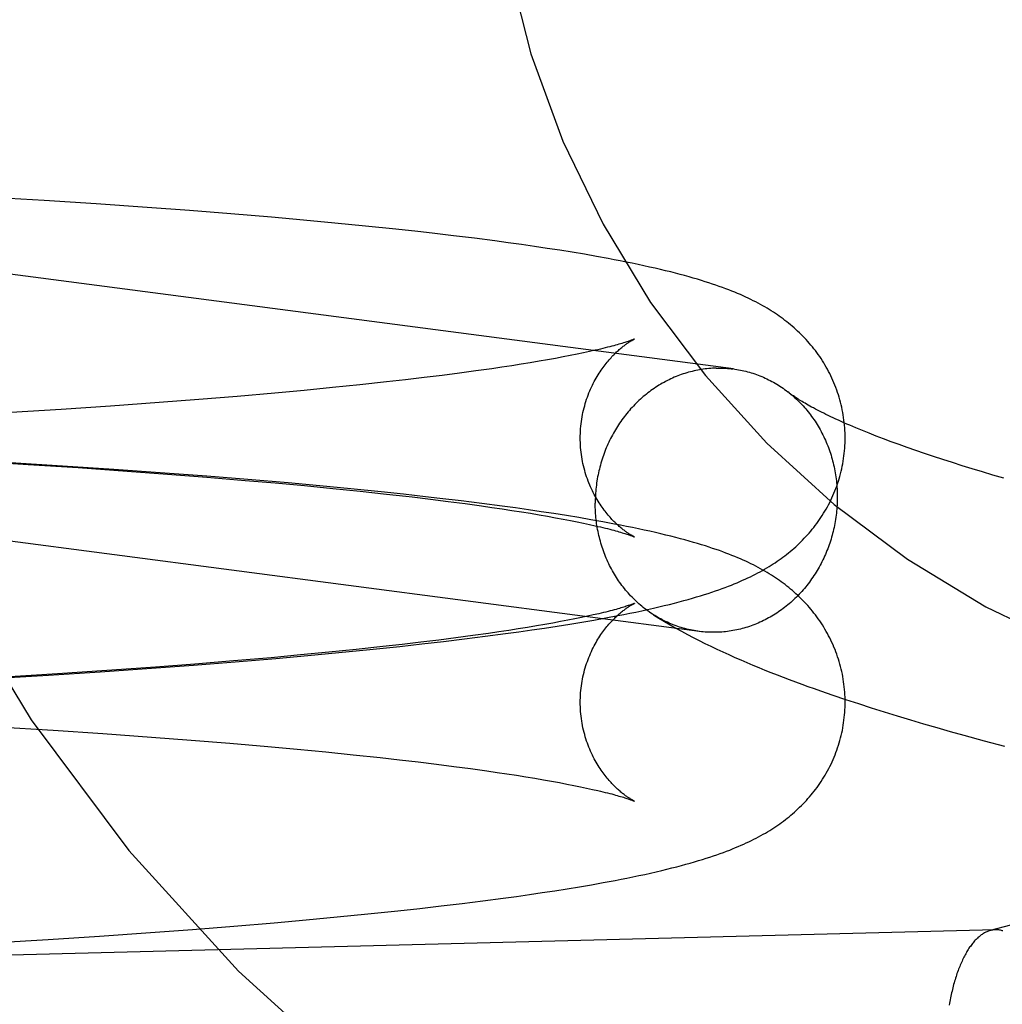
# Model space of a CAD drawing. Header units: inches. Extents: x 0 to 204, y 0 to 132.
# Tile 33 of 118: x 100.322 to 100.467, y 49.136 to 49.281. Entities that reach past the tile are written whole.
import ezdxf

# ---------------------------------------------------------------- set-up
doc = ezdxf.new("R2010")
doc.units = ezdxf.units.IN
doc.header["$LTSCALE"] = 11.243375
doc.header["$MEASUREMENT"] = 0
doc.linetypes.add('HIDDEN', pattern=[0.2, 0.1, -0.1])
doc.layers.add('DEFAULT_2', color=8, linetype='HIDDEN')

msp = doc.modelspace()

# ---------------------------------------------------------------- linework, layer by layer
at = {"layer": 'DEFAULT_2', "color": 8, "linetype": 'HIDDEN'}
for p, q in [((100.42712, 49.22945), (100.20938, 49.25799)), ((100.32564, 49.25425), (100.3167, 49.25478)), ((100.33326, 49.25376), (100.32564, 49.25425)), ((100.3408, 49.25324), (100.33326, 49.25376)), ((100.347, 49.25278), (100.3408, 49.25324)), ((100.3531, 49.2523), (100.347, 49.25278)), ((100.3591, 49.2518), (100.3531, 49.2523)), ((100.36381, 49.25138), (100.3591, 49.2518)), ((100.36843, 49.25095), (100.36381, 49.25138)), ((100.37295, 49.2505), (100.36843, 49.25095)), ((100.37738, 49.25004), (100.37295, 49.2505)), ((100.38062, 49.24969), (100.37738, 49.25004)), ((100.38275, 49.24945), (100.38062, 49.24969)), ((100.3859, 49.24908), (100.38275, 49.24945)), ((100.38898, 49.2487), (100.3859, 49.24908)), ((100.39199, 49.24831), (100.38898, 49.2487)), ((100.39396, 49.24805), (100.39199, 49.24831)), ((100.3959, 49.24778), (100.39396, 49.24805)), ((100.39781, 49.2475), (100.3959, 49.24778)), ((100.39969, 49.24722), (100.39781, 49.2475)), ((100.40154, 49.24693), (100.39969, 49.24722)), ((100.40337, 49.24664), (100.40154, 49.24693)), ((100.40517, 49.24634), (100.40337, 49.24664)), ((100.40694, 49.24603), (100.40517, 49.24634)), ((100.40676, 49.2322), (100.40593, 49.23201)), ((100.39849, 49.23058), (100.3972, 49.23037)), ((100.39973, 49.2308), (100.39849, 49.23058)), ((100.4009, 49.23101), (100.39973, 49.2308)), ((100.40202, 49.23122), (100.4009, 49.23101)), ((100.40309, 49.23142), (100.40202, 49.23122)), ((100.40409, 49.23163), (100.40309, 49.23142)), ((100.40504, 49.23182), (100.40409, 49.23163)), ((100.40593, 49.23201), (100.40504, 49.23182)), ((100.3892, 49.22917), (100.38676, 49.22884)), ((100.39153, 49.22949), (100.3892, 49.22917)), ((100.39302, 49.22971), (100.39153, 49.22949)), ((100.39447, 49.22993), (100.39302, 49.22971)), ((100.39586, 49.23015), (100.39447, 49.22993)), ((100.3972, 49.23037), (100.39586, 49.23015)), ((100.37884, 49.22786), (100.37601, 49.22754)), ((100.38157, 49.22818), (100.37884, 49.22786)), ((100.38421, 49.22851), (100.38157, 49.22818)), ((100.38676, 49.22884), (100.38421, 49.22851)), ((100.3639, 49.22629), (100.3596, 49.2259)), ((100.36807, 49.2267), (100.3639, 49.22629)), ((100.37211, 49.22712), (100.36807, 49.2267)), ((100.37601, 49.22754), (100.37211, 49.22712)), ((100.34838, 49.22495), (100.34255, 49.22449)), ((100.35406, 49.22541), (100.34838, 49.22495)), ((100.3596, 49.2259), (100.35406, 49.22541)), ((100.32813, 49.22349), (100.32075, 49.22302)), ((100.33541, 49.22398), (100.32813, 49.22349)), ((100.34255, 49.22449), (100.33541, 49.22398)), ((100.44921, 49.21915), (100.44813, 49.21957)), ((100.45033, 49.21873), (100.44921, 49.21915)), ((100.4515, 49.21831), (100.45033, 49.21873)), ((100.45271, 49.21787), (100.4515, 49.21831)), ((100.45396, 49.21744), (100.45271, 49.21787)), ((100.42212, 49.19077), (100.21816, 49.2175)), ((100.45525, 49.217), (100.45396, 49.21744)), ((100.45658, 49.21655), (100.45525, 49.217)), ((100.45795, 49.2161), (100.45658, 49.21655)), ((100.45936, 49.21565), (100.45795, 49.2161)), ((100.31462, 49.2159), (100.32328, 49.21538)), ((100.32831, 49.21515), (100.32067, 49.21562)), ((100.32328, 49.21538), (100.33063, 49.21491)), ((100.3359, 49.21465), (100.32831, 49.21515)), ((100.33063, 49.21491), (100.33786, 49.21441)), ((100.3434, 49.21411), (100.3359, 49.21465)), ((100.4608, 49.2152), (100.45936, 49.21565)), ((100.46227, 49.21474), (100.4608, 49.2152)), ((100.46378, 49.21428), (100.46227, 49.21474)), ((100.33786, 49.21441), (100.34378, 49.21397)), ((100.34956, 49.21365), (100.3434, 49.21411)), ((100.34378, 49.21397), (100.34958, 49.21351)), ((100.35562, 49.21316), (100.34956, 49.21365)), ((100.34958, 49.21351), (100.35523, 49.21304)), ((100.46533, 49.21382), (100.46378, 49.21428)), ((100.46691, 49.21336), (100.46533, 49.21382)), ((100.35523, 49.21304), (100.35964, 49.21265)), ((100.36156, 49.21265), (100.35562, 49.21316)), ((100.35964, 49.21265), (100.36394, 49.21226)), ((100.36622, 49.21222), (100.36156, 49.21265)), ((100.36394, 49.21226), (100.36811, 49.21185)), ((100.37079, 49.21178), (100.36622, 49.21222)), ((100.36811, 49.21185), (100.37215, 49.21144)), ((100.37526, 49.21133), (100.37079, 49.21178)), ((100.37215, 49.21144), (100.37605, 49.21101)), ((100.37855, 49.21098), (100.37526, 49.21133)), ((100.38177, 49.21063), (100.37855, 49.21098)), ((100.37979, 49.21059), (100.3825, 49.21026)), ((100.38389, 49.21038), (100.38177, 49.21063)), ((100.387, 49.21001), (100.38389, 49.21038)), ((100.3825, 49.21026), (100.3851, 49.20993)), ((100.3851, 49.20993), (100.38761, 49.20961)), ((100.39006, 49.20963), (100.387, 49.21001)), ((100.38761, 49.20961), (100.39001, 49.20928)), ((100.39001, 49.20928), (100.39156, 49.20906)), ((100.39304, 49.20924), (100.39006, 49.20963)), ((100.39156, 49.20906), (100.39305, 49.20884)), ((100.395, 49.20897), (100.39304, 49.20924)), ((100.39305, 49.20884), (100.39449, 49.20862)), ((100.39692, 49.2087), (100.395, 49.20897)), ((100.39449, 49.20862), (100.39589, 49.2084)), ((100.39589, 49.2084), (100.39723, 49.20818)), ((100.39881, 49.20842), (100.39692, 49.2087)), ((100.39723, 49.20818), (100.39851, 49.20797)), ((100.39851, 49.20797), (100.39974, 49.20775)), ((100.40068, 49.20813), (100.39881, 49.20842)), ((100.39974, 49.20775), (100.40092, 49.20754)), ((100.40252, 49.20784), (100.40068, 49.20813)), ((100.40092, 49.20754), (100.40204, 49.20733)), ((100.40433, 49.20755), (100.40252, 49.20784)), ((100.40611, 49.20724), (100.40433, 49.20755)), ((100.40204, 49.20733), (100.4031, 49.20713)), ((100.4031, 49.20713), (100.40411, 49.20693)), ((100.40411, 49.20693), (100.40505, 49.20673)), ((100.40505, 49.20673), (100.40594, 49.20654)), ((100.40786, 49.20693), (100.40611, 49.20724)), ((100.40564, 49.19302), (100.40473, 49.19282)), ((100.40648, 49.1932), (100.40564, 49.19302)), ((100.40727, 49.19339), (100.40648, 49.1932)), ((100.40833, 49.19278), (100.41008, 49.19311)), ((100.39809, 49.19158), (100.39679, 49.19137)), ((100.39934, 49.1918), (100.39809, 49.19158)), ((100.3993, 49.19128), (100.40117, 49.19156)), ((100.40053, 49.19201), (100.39934, 49.1918)), ((100.40167, 49.19222), (100.40053, 49.19201)), ((100.40117, 49.19156), (100.403, 49.19186)), ((100.40275, 49.19242), (100.40167, 49.19222)), ((100.40377, 49.19263), (100.40275, 49.19242)), ((100.403, 49.19186), (100.40481, 49.19216)), ((100.40473, 49.19282), (100.40377, 49.19263)), ((100.40481, 49.19216), (100.40658, 49.19246)), ((100.40658, 49.19246), (100.40833, 49.19278)), ((100.38872, 49.19017), (100.38626, 49.18984)), ((100.38751, 49.18967), (100.39056, 49.19006)), ((100.39107, 49.19049), (100.38872, 49.19017)), ((100.39056, 49.19006), (100.39354, 49.19045)), ((100.39257, 49.19071), (100.39107, 49.19049)), ((100.39403, 49.19093), (100.39257, 49.19071)), ((100.39354, 49.19045), (100.39549, 49.19072)), ((100.39543, 49.19115), (100.39403, 49.19093)), ((100.39679, 49.19137), (100.39543, 49.19115)), ((100.39549, 49.19072), (100.39741, 49.191)), ((100.39741, 49.191), (100.3993, 49.19128)), ((100.37548, 49.18854), (100.37157, 49.18812)), ((100.37355, 49.18811), (100.37797, 49.18858)), ((100.37831, 49.18886), (100.37548, 49.18854)), ((100.37797, 49.18858), (100.38122, 49.18893)), ((100.38106, 49.18919), (100.37831, 49.18886)), ((100.38371, 49.18951), (100.38106, 49.18919)), ((100.38122, 49.18893), (100.3844, 49.1893)), ((100.38626, 49.18984), (100.38371, 49.18951)), ((100.3844, 49.1893), (100.38751, 49.18967)), ((100.36334, 49.18731), (100.35904, 49.18691)), ((100.35971, 49.18681), (100.36442, 49.18723)), ((100.36752, 49.18771), (100.36334, 49.18731)), ((100.36442, 49.18723), (100.36903, 49.18767)), ((100.37157, 49.18812), (100.36752, 49.18771)), ((100.36903, 49.18767), (100.37355, 49.18811)), ((100.34141, 49.18536), (100.34761, 49.18582)), ((100.34782, 49.18597), (100.342, 49.18552)), ((100.34761, 49.18582), (100.35372, 49.18631)), ((100.3535, 49.18643), (100.34782, 49.18597)), ((100.35904, 49.18691), (100.3535, 49.18643)), ((100.35372, 49.18631), (100.35971, 49.18681)), ((100.31728, 49.18381), (100.32624, 49.18434)), ((100.32759, 49.18452), (100.319, 49.18398)), ((100.32624, 49.18434), (100.33386, 49.18484)), ((100.33486, 49.18501), (100.32759, 49.18452)), ((100.33386, 49.18484), (100.34141, 49.18536)), ((100.342, 49.18552), (100.33486, 49.18501)), ((100.44177, 49.18138), (100.44363, 49.18075)), ((100.44363, 49.18075), (100.44551, 49.18014)), ((100.44551, 49.18014), (100.4474, 49.17953)), ((100.4474, 49.17953), (100.44931, 49.17893)), ((100.44931, 49.17893), (100.45123, 49.17834)), ((100.45123, 49.17834), (100.45316, 49.17776)), ((100.45316, 49.17776), (100.45511, 49.17718)), ((100.45511, 49.17718), (100.45707, 49.17661)), ((100.31832, 49.17675), (100.32695, 49.17621)), ((100.32695, 49.17621), (100.33424, 49.17573)), ((100.33424, 49.17573), (100.34141, 49.17521)), ((100.45707, 49.17661), (100.45904, 49.17605)), ((100.45904, 49.17605), (100.46102, 49.1755)), ((100.46102, 49.1755), (100.46401, 49.17468)), ((100.34141, 49.17521), (100.34726, 49.17477)), ((100.34726, 49.17477), (100.35298, 49.1743)), ((100.35298, 49.1743), (100.35854, 49.17382)), ((100.46401, 49.17468), (100.46702, 49.17387)), ((100.35854, 49.17382), (100.36286, 49.17342)), ((100.36286, 49.17342), (100.36707, 49.17302)), ((100.36707, 49.17302), (100.37114, 49.17261)), ((100.37114, 49.17261), (100.37508, 49.17219)), ((100.37508, 49.17219), (100.37793, 49.17187)), ((100.37793, 49.17187), (100.3807, 49.17155)), ((100.3807, 49.17155), (100.38337, 49.17122)), ((100.38337, 49.17122), (100.38594, 49.17089)), ((100.38594, 49.17089), (100.38841, 49.17056)), ((100.38841, 49.17056), (100.39078, 49.17023)), ((100.39078, 49.17023), (100.3923, 49.17001)), ((100.3923, 49.17001), (100.39377, 49.1698)), ((100.39377, 49.1698), (100.39519, 49.16958)), ((100.39519, 49.16958), (100.39656, 49.16936)), ((100.39656, 49.16936), (100.39787, 49.16914)), ((100.39787, 49.16914), (100.39913, 49.16893)), ((100.39913, 49.16893), (100.40033, 49.16872)), ((100.40033, 49.16872), (100.40148, 49.16851)), ((100.40148, 49.16851), (100.40257, 49.1683)), ((100.40257, 49.1683), (100.40361, 49.1681)), ((100.40361, 49.1681), (100.40458, 49.1679)), ((100.40458, 49.1679), (100.4055, 49.1677)), ((100.4055, 49.1677), (100.40636, 49.16751)), ((100.40621, 49.15346), (100.40795, 49.15378)), ((100.40795, 49.15378), (100.40969, 49.1541)), ((100.39706, 49.15201), (100.39895, 49.15229)), ((100.39895, 49.15229), (100.40081, 49.15257)), ((100.40081, 49.15257), (100.40264, 49.15286)), ((100.40264, 49.15286), (100.40445, 49.15316)), ((100.40445, 49.15316), (100.40621, 49.15346)), ((100.38719, 49.1507), (100.39023, 49.15108)), ((100.39023, 49.15108), (100.3932, 49.15147)), ((100.3932, 49.15147), (100.39515, 49.15174)), ((100.39515, 49.15174), (100.39706, 49.15201)), ((100.37328, 49.14915), (100.37768, 49.14961)), ((100.37768, 49.14961), (100.38092, 49.14997)), ((100.38092, 49.14997), (100.38408, 49.15033)), ((100.38408, 49.15033), (100.38719, 49.1507)), ((100.3595, 49.14786), (100.36419, 49.14828)), ((100.36419, 49.14828), (100.36878, 49.14871)), ((100.36878, 49.14871), (100.37328, 49.14915)), ((100.34129, 49.14642), (100.34746, 49.14688)), ((100.34746, 49.14688), (100.35353, 49.14736)), ((100.35353, 49.14736), (100.3595, 49.14786)), ((100.46792, 49.1475), (100.46492, 49.14671)), ((100.31729, 49.14487), (100.3262, 49.14541)), ((100.3262, 49.14541), (100.33378, 49.1459)), ((100.33378, 49.1459), (100.34129, 49.14642))]:
    msp.add_line(p, q, dxfattribs=at)
for points in [[(100.44356, 49.21928), (100.44356, 49.21963), (100.44355, 49.22002), (100.44353, 49.2204), (100.44351, 49.22078), (100.44348, 49.22116), (100.44344, 49.22155), (100.44339, 49.22193), (100.44334, 49.2223), (100.44328, 49.22268), (100.44322, 49.22306), (100.44314, 49.22343), (100.44307, 49.22381), (100.44298, 49.22418), (100.44289, 49.22455), (100.44279, 49.22491), (100.44268, 49.22528), (100.44257, 49.22564), (100.44245, 49.226), (100.44233, 49.22635), (100.4422, 49.22671), (100.44206, 49.22706), (100.44192, 49.22741), (100.44177, 49.22775), (100.44162, 49.22809), (100.44146, 49.22843), (100.4413, 49.22876), (100.44113, 49.22909), (100.44095, 49.22941), (100.44078, 49.22973), (100.44059, 49.23005), (100.4404, 49.23036), (100.44021, 49.23067), (100.44001, 49.23098), (100.43981, 49.23127), (100.4396, 49.23157), (100.43939, 49.23186), (100.43918, 49.23215), (100.43896, 49.23243), (100.43874, 49.23271), (100.43851, 49.23298), (100.43828, 49.23325), (100.43805, 49.23352), (100.43781, 49.23378), (100.43757, 49.23404), (100.43732, 49.23429), (100.43708, 49.23455), (100.43682, 49.23479), (100.43656, 49.23504), (100.4363, 49.23528), (100.43604, 49.23551), (100.43578, 49.23574), (100.43551, 49.23597), (100.43524, 49.23618), (100.43497, 49.2364), (100.4347, 49.23661), (100.43443, 49.23682), (100.43415, 49.23702), (100.43387, 49.23722), (100.43358, 49.23742), (100.43329, 49.23762), (100.43299, 49.23782), (100.43269, 49.23801), (100.43238, 49.2382), (100.43207, 49.23839), (100.43174, 49.23858), (100.43142, 49.23877), (100.43108, 49.23896), (100.43074, 49.23914), (100.43039, 49.23933), (100.43003, 49.23951), (100.42967, 49.23969), (100.4293, 49.23987), (100.42892, 49.24005), (100.42853, 49.24022), (100.42813, 49.2404), (100.42772, 49.24058), (100.4273, 49.24075), (100.42687, 49.24092), (100.42643, 49.2411), (100.42598, 49.24127), (100.42551, 49.24144), (100.42503, 49.24162), (100.42454, 49.24179), (100.42403, 49.24196), (100.4235, 49.24214), (100.42295, 49.24231), (100.42239, 49.24249), (100.4218, 49.24267), (100.4212, 49.24284), (100.42058, 49.24302), (100.41993, 49.2432), (100.41927, 49.24338), (100.41858, 49.24356), (100.41787, 49.24374), (100.41713, 49.24392), (100.41637, 49.2441), (100.41559, 49.24429), (100.41477, 49.24447), (100.41394, 49.24466), (100.41308, 49.24484), (100.41221, 49.24502), (100.41133, 49.2452), (100.41045, 49.24537), (100.40957, 49.24554), (100.40869, 49.24571), (100.40694, 49.24603)], [(100.40456, 49.21928), (100.40456, 49.2196), (100.40457, 49.21995), (100.40459, 49.2203), (100.40461, 49.22065), (100.40464, 49.221), (100.40468, 49.22135), (100.40472, 49.22169), (100.40477, 49.22204), (100.40483, 49.22238), (100.40489, 49.22272), (100.40496, 49.22305), (100.40504, 49.22339), (100.40512, 49.22372), (100.40521, 49.22404), (100.4053, 49.22436), (100.40539, 49.22468), (100.4055, 49.225), (100.4056, 49.22531), (100.40572, 49.22561), (100.40583, 49.22591), (100.40595, 49.22621), (100.40608, 49.22649), (100.40621, 49.22678), (100.40634, 49.22705), (100.40647, 49.22733), (100.40661, 49.22759), (100.40675, 49.22785), (100.40689, 49.2281), (100.40703, 49.22835), (100.40718, 49.22859), (100.40732, 49.22882), (100.40747, 49.22904), (100.40762, 49.22926), (100.40777, 49.22948), (100.40791, 49.22968), (100.40806, 49.22988), (100.40821, 49.23008), (100.40836, 49.23027), (100.40851, 49.23045), (100.40865, 49.23062), (100.4088, 49.23079), (100.40894, 49.23096), (100.40909, 49.23111), (100.40923, 49.23127), (100.40937, 49.23141), (100.40951, 49.23155), (100.40964, 49.23169), (100.40978, 49.23182), (100.40991, 49.23195), (100.41004, 49.23207), (100.41017, 49.23219), (100.4103, 49.2323), (100.41043, 49.23241), (100.41055, 49.23251), (100.41067, 49.23261), (100.41079, 49.2327), (100.4109, 49.23279), (100.41101, 49.23288), (100.41112, 49.23296), (100.41123, 49.23304), (100.41133, 49.23311), (100.41144, 49.23319), (100.41153, 49.23325), (100.41163, 49.23332), (100.41172, 49.23338), (100.4118, 49.23343), (100.41189, 49.23348), (100.41197, 49.23353), (100.41204, 49.23358), (100.41211, 49.23362), (100.41218, 49.23366), (100.41224, 49.23369), (100.4123, 49.23373), (100.41235, 49.23375), (100.4124, 49.23378), (100.41244, 49.2338), (100.41247, 49.23382), (100.4125, 49.23383), (100.41252, 49.23384), (100.41253, 49.23385), (100.41254, 49.23385)], [(100.41254, 49.23385), (100.41254, 49.23385), (100.41252, 49.23384), (100.4125, 49.23383), (100.41247, 49.23382), (100.41242, 49.2338), (100.41237, 49.23378), (100.41231, 49.23376), (100.41224, 49.23373), (100.41216, 49.2337), (100.41207, 49.23367), (100.41197, 49.23363), (100.41185, 49.23359), (100.41172, 49.23354), (100.41159, 49.2335), (100.41144, 49.23345), (100.41127, 49.2334), (100.4111, 49.23334), (100.41091, 49.23328), (100.4107, 49.23322), (100.41049, 49.23316), (100.41026, 49.23309), (100.41001, 49.23302), (100.40975, 49.23295), (100.40948, 49.23287), (100.40919, 49.2328), (100.40889, 49.23272), (100.40857, 49.23264), (100.40824, 49.23255), (100.40789, 49.23247), (100.40753, 49.23238), (100.40715, 49.23229), (100.40676, 49.2322)], [(100.42458, 49.22958), (100.42431, 49.22957), (100.42403, 49.22956), (100.42376, 49.22954), (100.42349, 49.22952), (100.42321, 49.22949), (100.42294, 49.22946), (100.42267, 49.22942), (100.42239, 49.22938), (100.42212, 49.22933), (100.42185, 49.22928), (100.42158, 49.22923), (100.42131, 49.22917), (100.42104, 49.2291), (100.42077, 49.22903), (100.4205, 49.22896), (100.42024, 49.22888), (100.41997, 49.2288), (100.41971, 49.22871), (100.41944, 49.22862), (100.41918, 49.22853), (100.41892, 49.22843), (100.41866, 49.22832), (100.4184, 49.22822), (100.41815, 49.2281), (100.41789, 49.22799), (100.41764, 49.22786), (100.41738, 49.22774), (100.41713, 49.22761), (100.41689, 49.22748), (100.41664, 49.22734), (100.4164, 49.2272), (100.41615, 49.22705), (100.41591, 49.2269), (100.41567, 49.22675), (100.41544, 49.22659), (100.4152, 49.22643), (100.41497, 49.22626), (100.41474, 49.22609), (100.41451, 49.22592), (100.41429, 49.22574), (100.41406, 49.22556), (100.41384, 49.22537), (100.41363, 49.22519), (100.41341, 49.22499), (100.4132, 49.2248), (100.41299, 49.2246), (100.41278, 49.2244), (100.41258, 49.22419), (100.41238, 49.22398), (100.41218, 49.22377), (100.41198, 49.22356), (100.41179, 49.22334), (100.4116, 49.22312), (100.41141, 49.22289), (100.41123, 49.22266), (100.41105, 49.22243), (100.41087, 49.2222), (100.4107, 49.22196), (100.41053, 49.22172), (100.41036, 49.22148), (100.4102, 49.22124), (100.41004, 49.22099), (100.40988, 49.22074), (100.40973, 49.22049), (100.40958, 49.22023), (100.40943, 49.21997), (100.40929, 49.21971), (100.40915, 49.21945), (100.40902, 49.21919), (100.40888, 49.21892), (100.40876, 49.21865), (100.40863, 49.21838), (100.40851, 49.21811), (100.40839, 49.21783), (100.40828, 49.21756), (100.40817, 49.21728), (100.40807, 49.217), (100.40797, 49.21672), (100.40787, 49.21644), (100.40778, 49.21615), (100.40769, 49.21587), (100.4076, 49.21558), (100.40752, 49.21529), (100.40744, 49.215), (100.40737, 49.21471), (100.4073, 49.21442), (100.40724, 49.21413), (100.40718, 49.21383), (100.40712, 49.21354), (100.40707, 49.21324), (100.40702, 49.21294), (100.40697, 49.21265), (100.40693, 49.21235), (100.4069, 49.21205), (100.40687, 49.21175), (100.40684, 49.21145), (100.40682, 49.21115), (100.4068, 49.21086), (100.40678, 49.21056), (100.40677, 49.21026), (100.40677, 49.20996), (100.40676, 49.20966)], [(100.42458, 49.22958), (100.42486, 49.22959), (100.42513, 49.22959), (100.42541, 49.22958), (100.42568, 49.22958), (100.42595, 49.22956), (100.42623, 49.22954), (100.4265, 49.22952), (100.42677, 49.22949), (100.42704, 49.22946)], [(100.42712, 49.22945), (100.42732, 49.22942), (100.42759, 49.22938), (100.42786, 49.22934), (100.42813, 49.22929), (100.42839, 49.22923), (100.42866, 49.22917), (100.42893, 49.22911), (100.42919, 49.22904), (100.42946, 49.22897), (100.42972, 49.22889), (100.42998, 49.22881), (100.43024, 49.22872), (100.4305, 49.22863), (100.43076, 49.22854), (100.43102, 49.22844), (100.43127, 49.22833), (100.43153, 49.22822), (100.43178, 49.22811), (100.43203, 49.228), (100.43228, 49.22787), (100.43252, 49.22775), (100.43277, 49.22762), (100.43301, 49.22749), (100.43325, 49.22735), (100.43349, 49.22721), (100.43373, 49.22706), (100.43396, 49.22691), (100.43419, 49.22676), (100.43442, 49.2266), (100.43465, 49.22644), (100.43488, 49.22627), (100.4351, 49.2261)], [(100.44813, 49.21957), (100.44709, 49.21998), (100.44659, 49.22018), (100.4461, 49.22038), (100.44562, 49.22057), (100.44515, 49.22077), (100.44469, 49.22096), (100.44424, 49.22115), (100.44381, 49.22134), (100.44338, 49.22153), (100.44297, 49.22171), (100.44257, 49.22189), (100.44218, 49.22207), (100.4418, 49.22225), (100.44143, 49.22242), (100.44108, 49.22259), (100.44073, 49.22276), (100.4404, 49.22292), (100.44008, 49.22309), (100.43977, 49.22324), (100.43947, 49.2234), (100.43918, 49.22355), (100.4389, 49.2237), (100.43863, 49.22384), (100.43838, 49.22398), (100.43813, 49.22412), (100.43789, 49.22426), (100.43767, 49.22439), (100.43745, 49.22451), (100.43725, 49.22464), (100.43705, 49.22476), (100.43686, 49.22487), (100.43669, 49.22498), (100.43652, 49.22509), (100.43636, 49.22519), (100.43622, 49.22529), (100.43608, 49.22538), (100.43595, 49.22547), (100.43582, 49.22556), (100.43571, 49.22564), (100.43561, 49.22571), (100.43551, 49.22579), (100.43542, 49.22585), (100.43534, 49.22592), (100.4351, 49.2261)], [(100.43527, 49.22597), (100.43532, 49.22593), (100.43554, 49.22575), (100.43575, 49.22557), (100.43597, 49.22539), (100.43617, 49.2252), (100.43638, 49.22501), (100.43659, 49.22481), (100.43679, 49.22462), (100.43699, 49.22441), (100.43718, 49.22421), (100.43737, 49.224), (100.43756, 49.22379), (100.43775, 49.22357), (100.43793, 49.22336), (100.43811, 49.22313), (100.43829, 49.22291), (100.43846, 49.22268), (100.43863, 49.22245), (100.4388, 49.22222), (100.43897, 49.22198), (100.43913, 49.22174), (100.43928, 49.2215), (100.43944, 49.22126), (100.43959, 49.22101), (100.43973, 49.22076), (100.43987, 49.22051), (100.44001, 49.22025), (100.44015, 49.21999), (100.44028, 49.21973), (100.44041, 49.21947), (100.44053, 49.21921), (100.44065, 49.21894), (100.44077, 49.21867), (100.44088, 49.2184), (100.44099, 49.21813), (100.4411, 49.21786), (100.4412, 49.21758), (100.44129, 49.2173), (100.44139, 49.21702), (100.44148, 49.21674), (100.44156, 49.21646), (100.44164, 49.21617), (100.44172, 49.21589), (100.44179, 49.2156), (100.44186, 49.21531), (100.44193, 49.21502), (100.44199, 49.21473), (100.44204, 49.21444), (100.4421, 49.21415), (100.44215, 49.21385), (100.44219, 49.21356), (100.44223, 49.21326), (100.44227, 49.21297), (100.4423, 49.21267), (100.44232, 49.21237), (100.44235, 49.21208), (100.44237, 49.21178), (100.44238, 49.21148), (100.44239, 49.21118), (100.4424, 49.21088), (100.4424, 49.21058)], [(100.41254, 49.20471), (100.41254, 49.2047), (100.41253, 49.20471), (100.41252, 49.20472), (100.4125, 49.20473), (100.41247, 49.20474), (100.41243, 49.20476), (100.41239, 49.20478), (100.41235, 49.2048), (100.4123, 49.20483), (100.41224, 49.20486), (100.41218, 49.2049), (100.41211, 49.20494), (100.41204, 49.20498), (100.41197, 49.20502), (100.41189, 49.20507), (100.4118, 49.20512), (100.41172, 49.20518), (100.41163, 49.20524), (100.41153, 49.2053), (100.41143, 49.20537), (100.41133, 49.20544), (100.41123, 49.20552), (100.41112, 49.20559), (100.41101, 49.20568), (100.4109, 49.20576), (100.41079, 49.20585), (100.41067, 49.20595), (100.41055, 49.20605), (100.41043, 49.20615), (100.4103, 49.20626), (100.41017, 49.20637), (100.41004, 49.20649), (100.40991, 49.20661), (100.40978, 49.20673), (100.40964, 49.20687), (100.40951, 49.207), (100.40937, 49.20714), (100.40923, 49.20729), (100.40909, 49.20744), (100.40894, 49.2076), (100.4088, 49.20776), (100.40865, 49.20793), (100.40851, 49.20811), (100.40836, 49.20829), (100.40821, 49.20848), (100.40806, 49.20867), (100.40791, 49.20887), (100.40777, 49.20908), (100.40762, 49.20929), (100.40747, 49.20951), (100.40732, 49.20974), (100.40718, 49.20997), (100.40703, 49.21021), (100.40689, 49.21046), (100.40675, 49.21071), (100.40661, 49.21097), (100.40647, 49.21123), (100.40634, 49.2115), (100.40621, 49.21178), (100.40608, 49.21206), (100.40595, 49.21235), (100.40583, 49.21265), (100.40572, 49.21294), (100.4056, 49.21325), (100.4055, 49.21356), (100.40539, 49.21387), (100.4053, 49.21419), (100.40521, 49.21451), (100.40512, 49.21484), (100.40504, 49.21517), (100.40496, 49.2155), (100.40489, 49.21584), (100.40483, 49.21618), (100.40477, 49.21652), (100.40472, 49.21686), (100.40468, 49.21721), (100.40464, 49.21755), (100.40461, 49.2179), (100.40459, 49.21825), (100.40457, 49.2186), (100.40456, 49.21895), (100.40456, 49.21928)], [(100.41008, 49.19311), (100.41095, 49.19328), (100.41184, 49.19346), (100.41272, 49.19364), (100.4136, 49.19383), (100.41447, 49.19402), (100.41532, 49.19421), (100.41614, 49.1944), (100.41693, 49.19458), (100.41769, 49.19477), (100.41842, 49.19495), (100.41912, 49.19514), (100.4198, 49.19532), (100.42045, 49.1955), (100.42108, 49.19568), (100.42169, 49.19586), (100.42228, 49.19603), (100.42286, 49.19621), (100.42341, 49.19639), (100.42394, 49.19656), (100.42446, 49.19674), (100.42496, 49.19691), (100.42544, 49.19709), (100.42591, 49.19726), (100.42637, 49.19743), (100.42681, 49.19761), (100.42724, 49.19778), (100.42766, 49.19795), (100.42807, 49.19813), (100.42847, 49.19831), (100.42886, 49.19848), (100.42925, 49.19866), (100.42962, 49.19884), (100.42999, 49.19902), (100.43034, 49.19921), (100.43069, 49.19939), (100.43104, 49.19957), (100.43138, 49.19976), (100.43171, 49.19995), (100.43203, 49.20014), (100.43235, 49.20033), (100.43266, 49.20052), (100.43296, 49.20072), (100.43326, 49.20091), (100.43355, 49.20111), (100.43384, 49.20131), (100.43412, 49.20151), (100.4344, 49.20172), (100.43468, 49.20192), (100.43495, 49.20213), (100.43522, 49.20235), (100.43549, 49.20257), (100.43575, 49.20279), (100.43602, 49.20302), (100.43628, 49.20326), (100.43654, 49.2035), (100.4368, 49.20374), (100.43705, 49.20399), (100.4373, 49.20424), (100.43755, 49.2045), (100.43779, 49.20475), (100.43803, 49.20502), (100.43827, 49.20528), (100.4385, 49.20555), (100.43872, 49.20583), (100.43894, 49.20611), (100.43916, 49.20639), (100.43938, 49.20668), (100.43959, 49.20697), (100.4398, 49.20726), (100.44, 49.20756), (100.4402, 49.20787), (100.44039, 49.20818), (100.44058, 49.20849), (100.44077, 49.20881), (100.44095, 49.20913), (100.44112, 49.20945), (100.44129, 49.20978), (100.44146, 49.21012), (100.44161, 49.21045), (100.44177, 49.21079), (100.44192, 49.21114), (100.44206, 49.21149), (100.4422, 49.21184), (100.44233, 49.21219), (100.44245, 49.21255), (100.44257, 49.21291), (100.44268, 49.21327), (100.44279, 49.21363), (100.44289, 49.214), (100.44298, 49.21437), (100.44306, 49.21474), (100.44314, 49.21512), (100.44322, 49.21549), (100.44328, 49.21587), (100.44334, 49.21625), (100.44339, 49.21663), (100.44344, 49.21701), (100.44348, 49.21739), (100.44351, 49.21777), (100.44353, 49.21816), (100.44355, 49.21854), (100.44356, 49.21892), (100.44356, 49.21928)], [(100.37605, 49.21101), (100.37887, 49.21069), (100.37979, 49.21059)], [(100.4424, 49.21058), (100.4424, 49.21028), (100.44239, 49.20998), (100.44238, 49.20968), (100.44237, 49.20938), (100.44235, 49.20908), (100.44232, 49.20878), (100.4423, 49.20848), (100.44227, 49.20818), (100.44223, 49.20789), (100.44219, 49.20759), (100.44215, 49.20729), (100.4421, 49.20699), (100.44204, 49.2067), (100.44199, 49.2064), (100.44193, 49.20611), (100.44186, 49.20582), (100.44179, 49.20552), (100.44172, 49.20523), (100.44164, 49.20494), (100.44156, 49.20466), (100.44148, 49.20437), (100.44139, 49.20408), (100.44129, 49.2038), (100.4412, 49.20352), (100.4411, 49.20323), (100.44099, 49.20295), (100.44088, 49.20268), (100.44077, 49.2024), (100.44065, 49.20213), (100.44053, 49.20185), (100.44041, 49.20158), (100.44028, 49.20131), (100.44015, 49.20105), (100.44001, 49.20078), (100.43987, 49.20052), (100.43973, 49.20026), (100.43959, 49.2), (100.43944, 49.19975), (100.43928, 49.1995), (100.43913, 49.19925), (100.43897, 49.199), (100.4388, 49.19875), (100.43863, 49.19851), (100.43846, 49.19827), (100.43829, 49.19804), (100.43811, 49.1978), (100.43793, 49.19757), (100.43775, 49.19734), (100.43756, 49.19712), (100.43737, 49.1969), (100.43718, 49.19668), (100.43699, 49.19646), (100.43679, 49.19625), (100.43659, 49.19604), (100.43638, 49.19584), (100.43617, 49.19563), (100.43597, 49.19544), (100.43575, 49.19524), (100.43554, 49.19505), (100.43532, 49.19486), (100.4351, 49.19468), (100.43488, 49.1945), (100.43465, 49.19432), (100.43442, 49.19414), (100.43419, 49.19398), (100.43396, 49.19381), (100.43373, 49.19365), (100.43349, 49.19349), (100.43325, 49.19334), (100.43301, 49.19319), (100.43277, 49.19304), (100.43252, 49.1929), (100.43228, 49.19276), (100.43203, 49.19263), (100.43178, 49.1925), (100.43153, 49.19237), (100.43127, 49.19225), (100.43102, 49.19213), (100.43076, 49.19202), (100.4305, 49.19191), (100.43024, 49.19181), (100.42998, 49.19171), (100.42972, 49.19161), (100.42946, 49.19152), (100.42919, 49.19143), (100.42893, 49.19135), (100.42866, 49.19127), (100.42839, 49.1912), (100.42813, 49.19113), (100.42786, 49.19107), (100.42759, 49.19101), (100.42732, 49.19095), (100.42704, 49.1909), (100.42677, 49.19085), (100.4265, 49.19081), (100.42623, 49.19078), (100.42595, 49.19074), (100.42568, 49.19072), (100.42541, 49.19069), (100.42513, 49.19067), (100.42486, 49.19066), (100.42458, 49.19065)], [(100.41535, 49.19323), (100.4152, 49.19332), (100.41497, 49.19348), (100.41474, 49.19363), (100.41451, 49.1938), (100.41429, 49.19396), (100.41406, 49.19413), (100.41384, 49.1943), (100.41363, 49.19448), (100.41341, 49.19466), (100.4132, 49.19485), (100.41299, 49.19503), (100.41278, 49.19523), (100.41258, 49.19542), (100.41238, 49.19562), (100.41218, 49.19582), (100.41198, 49.19603), (100.41179, 49.19623), (100.4116, 49.19645), (100.41141, 49.19666), (100.41123, 49.19688), (100.41105, 49.1971), (100.41087, 49.19733), (100.4107, 49.19755), (100.41053, 49.19778), (100.41036, 49.19802), (100.4102, 49.19825), (100.41004, 49.19849), (100.40988, 49.19874), (100.40973, 49.19898), (100.40958, 49.19923), (100.40943, 49.19948), (100.40929, 49.19973), (100.40915, 49.19998), (100.40902, 49.20024), (100.40888, 49.2005), (100.40876, 49.20076), (100.40863, 49.20103), (100.40851, 49.20129), (100.40839, 49.20156), (100.40828, 49.20183), (100.40817, 49.2021), (100.40807, 49.20238), (100.40797, 49.20265), (100.40787, 49.20293), (100.40778, 49.20321), (100.40769, 49.20349), (100.4076, 49.20378), (100.40752, 49.20406), (100.40744, 49.20435), (100.40737, 49.20463), (100.4073, 49.20492), (100.40724, 49.20521), (100.40718, 49.2055), (100.40712, 49.20579), (100.40707, 49.20609), (100.40702, 49.20638), (100.40697, 49.20668), (100.40693, 49.20697), (100.4069, 49.20727), (100.40687, 49.20756), (100.40684, 49.20786), (100.40682, 49.20816), (100.4068, 49.20846), (100.40678, 49.20876), (100.40677, 49.20906), (100.40677, 49.20936), (100.40676, 49.20966)], [(100.40594, 49.20654), (100.40677, 49.20635), (100.40716, 49.20626), (100.40754, 49.20617), (100.4079, 49.20609), (100.40825, 49.206), (100.40858, 49.20592), (100.40889, 49.20584), (100.4092, 49.20576), (100.40948, 49.20568), (100.40976, 49.20561), (100.41002, 49.20554), (100.41026, 49.20547), (100.41049, 49.2054), (100.41071, 49.20533), (100.41091, 49.20527), (100.4111, 49.20521), (100.41128, 49.20516), (100.41144, 49.20511), (100.41159, 49.20506), (100.41173, 49.20501), (100.41185, 49.20497), (100.41197, 49.20493), (100.41207, 49.20489), (100.41216, 49.20486), (100.41224, 49.20482), (100.41231, 49.2048), (100.41237, 49.20477), (100.41242, 49.20475), (100.41247, 49.20474), (100.4125, 49.20472), (100.41252, 49.20471), (100.41253, 49.20471)], [(100.44356, 49.18034), (100.44356, 49.1807), (100.44355, 49.18108), (100.44353, 49.18147), (100.44351, 49.18185), (100.44348, 49.18223), (100.44344, 49.18261), (100.44339, 49.18299), (100.44334, 49.18337), (100.44328, 49.18375), (100.44322, 49.18412), (100.44315, 49.1845), (100.44307, 49.18487), (100.44298, 49.18524), (100.44289, 49.18561), (100.44279, 49.18598), (100.44268, 49.18634), (100.44257, 49.1867), (100.44246, 49.18706), (100.44233, 49.18742), (100.4422, 49.18777), (100.44207, 49.18812), (100.44192, 49.18847), (100.44178, 49.18881), (100.44162, 49.18915), (100.44146, 49.18949), (100.4413, 49.18982), (100.44113, 49.19015), (100.44096, 49.19047), (100.44078, 49.19079), (100.44059, 49.19111), (100.44041, 49.19142), (100.44021, 49.19173), (100.44001, 49.19204), (100.43981, 49.19234), (100.43961, 49.19263), (100.4394, 49.19292), (100.43918, 49.19321), (100.43896, 49.19349), (100.43874, 49.19377), (100.43852, 49.19404), (100.43829, 49.19431), (100.43805, 49.19458), (100.43782, 49.19484), (100.43758, 49.1951), (100.43733, 49.19535), (100.43708, 49.1956), (100.43683, 49.19585), (100.43657, 49.1961), (100.43631, 49.19634), (100.43605, 49.19657), (100.43579, 49.1968), (100.43552, 49.19702), (100.43525, 49.19724), (100.43498, 49.19746), (100.43471, 49.19767), (100.43444, 49.19788), (100.43416, 49.19808), (100.43388, 49.19828), (100.43359, 49.19848), (100.4333, 49.19868), (100.433, 49.19888), (100.4327, 49.19907), (100.43239, 49.19926), (100.43208, 49.19945), (100.43176, 49.19964), (100.43143, 49.19983), (100.43109, 49.20002), (100.43075, 49.2002), (100.4304, 49.20039), (100.43005, 49.20057), (100.42968, 49.20075), (100.42931, 49.20093), (100.42893, 49.20111), (100.42854, 49.20128), (100.42815, 49.20146), (100.42774, 49.20164), (100.42732, 49.20181), (100.42689, 49.20198), (100.42645, 49.20216), (100.426, 49.20233), (100.42553, 49.2025), (100.42506, 49.20268), (100.42456, 49.20285), (100.42405, 49.20302), (100.42352, 49.2032), (100.42298, 49.20337), (100.42242, 49.20355), (100.42183, 49.20372), (100.42123, 49.2039), (100.42061, 49.20408), (100.41997, 49.20426), (100.4193, 49.20444), (100.41862, 49.20462), (100.41791, 49.2048), (100.41717, 49.20498), (100.41642, 49.20516), (100.41563, 49.20534), (100.41482, 49.20553), (100.41398, 49.20571), (100.41313, 49.2059), (100.41226, 49.20608), (100.41138, 49.20626), (100.4105, 49.20643), (100.40962, 49.2066), (100.40786, 49.20693)], [(100.40456, 49.18034), (100.40456, 49.18067), (100.40457, 49.18102), (100.40459, 49.18137), (100.40461, 49.18171), (100.40464, 49.18206), (100.40468, 49.18241), (100.40472, 49.18275), (100.40477, 49.1831), (100.40483, 49.18344), (100.40489, 49.18377), (100.40496, 49.18411), (100.40504, 49.18444), (100.40512, 49.18477), (100.4052, 49.1851), (100.40529, 49.18542), (100.40539, 49.18574), (100.40549, 49.18605), (100.4056, 49.18636), (100.40571, 49.18666), (100.40583, 49.18696), (100.40595, 49.18725), (100.40607, 49.18754), (100.4062, 49.18783), (100.40633, 49.1881), (100.40646, 49.18837), (100.4066, 49.18864), (100.40674, 49.1889), (100.40688, 49.18915), (100.40702, 49.18939), (100.40717, 49.18963), (100.40731, 49.18986), (100.40746, 49.19009), (100.4076, 49.19031), (100.40775, 49.19052), (100.4079, 49.19073), (100.40805, 49.19093), (100.4082, 49.19113), (100.40834, 49.19131), (100.40849, 49.19149), (100.40864, 49.19167), (100.40878, 49.19184), (100.40893, 49.192), (100.40907, 49.19216), (100.40921, 49.19231), (100.40935, 49.19246), (100.40949, 49.1926), (100.40963, 49.19274), (100.40976, 49.19287), (100.4099, 49.193), (100.41003, 49.19312), (100.41016, 49.19324), (100.41028, 49.19335), (100.41041, 49.19346), (100.41053, 49.19356), (100.41065, 49.19366), (100.41077, 49.19375), (100.41088, 49.19385), (100.411, 49.19393), (100.41111, 49.19401), (100.41121, 49.19409), (100.41132, 49.19417), (100.41142, 49.19424), (100.41152, 49.19431), (100.41161, 49.19437), (100.4117, 49.19443), (100.41179, 49.19449), (100.41187, 49.19454), (100.41195, 49.19459), (100.41203, 49.19464), (100.4121, 49.19468), (100.41217, 49.19472), (100.41223, 49.19475), (100.41229, 49.19479), (100.41234, 49.19481), (100.41239, 49.19484), (100.41243, 49.19486), (100.41246, 49.19488), (100.41249, 49.19489), (100.41252, 49.19491), (100.41253, 49.19491), (100.41254, 49.19492), (100.41254, 49.19492)], [(100.41254, 49.19492), (100.41254, 49.19492), (100.41253, 49.19491), (100.4125, 49.1949), (100.41247, 49.19489), (100.41243, 49.19487), (100.41239, 49.19485), (100.41233, 49.19483), (100.41226, 49.1948), (100.41218, 49.19477), (100.41209, 49.19474), (100.41199, 49.19471), (100.41188, 49.19467), (100.41176, 49.19462), (100.41162, 49.19458), (100.41148, 49.19453), (100.41132, 49.19448), (100.41115, 49.19442), (100.41096, 49.19436), (100.41076, 49.1943), (100.41055, 49.19424), (100.41032, 49.19417), (100.41008, 49.19411), (100.40983, 49.19403), (100.40956, 49.19396), (100.40928, 49.19388), (100.40898, 49.19381), (100.40867, 49.19373), (100.40834, 49.19364), (100.408, 49.19356), (100.40764, 49.19347), (100.40727, 49.19339)], [(100.41535, 49.19323), (100.41614, 49.19273), (100.41696, 49.19223), (100.41779, 49.19174), (100.41863, 49.19127), (100.41948, 49.1908), (100.42033, 49.19034), (100.42118, 49.18989), (100.42205, 49.18944), (100.42291, 49.18901), (100.42378, 49.18859), (100.42466, 49.18817), (100.42554, 49.18776), (100.42642, 49.18736), (100.4273, 49.18696), (100.42819, 49.18657), (100.42907, 49.18619), (100.42996, 49.18582), (100.43085, 49.18545), (100.43175, 49.18509), (100.43264, 49.18473), (100.43354, 49.18438), (100.43444, 49.18403), (100.43534, 49.18369), (100.43625, 49.18335), (100.43716, 49.18301), (100.43808, 49.18268), (100.439, 49.18235), (100.43992, 49.18202), (100.44177, 49.18138)], [(100.42205, 49.19078), (100.42185, 49.19081), (100.42158, 49.19085), (100.42131, 49.1909), (100.42104, 49.19095), (100.42077, 49.191), (100.4205, 49.19106), (100.42024, 49.19113), (100.41997, 49.19119), (100.41971, 49.19127), (100.41944, 49.19134), (100.41918, 49.19143), (100.41892, 49.19151), (100.41866, 49.1916), (100.4184, 49.1917), (100.41815, 49.1918), (100.41789, 49.1919), (100.41764, 49.19201), (100.41738, 49.19212), (100.41713, 49.19224), (100.41689, 49.19236), (100.41664, 49.19249), (100.4164, 49.19262), (100.41615, 49.19275), (100.41591, 49.19289), (100.41567, 49.19303), (100.41544, 49.19317)], [(100.42458, 49.19065), (100.42431, 49.19065), (100.42403, 49.19065), (100.42376, 49.19065), (100.42349, 49.19066), (100.42321, 49.19067), (100.42294, 49.19069), (100.42267, 49.19071), (100.42239, 49.19074), (100.42212, 49.19077)], [(100.41254, 49.16577), (100.41254, 49.16577), (100.41253, 49.16577), (100.41252, 49.16578), (100.4125, 49.16579), (100.41247, 49.16581), (100.41243, 49.16582), (100.41239, 49.16584), (100.41235, 49.16587), (100.4123, 49.1659), (100.41224, 49.16593), (100.41218, 49.16596), (100.41211, 49.166), (100.41204, 49.16604), (100.41197, 49.16609), (100.41189, 49.16614), (100.4118, 49.16619), (100.41172, 49.16625), (100.41163, 49.16631), (100.41153, 49.16637), (100.41144, 49.16644), (100.41133, 49.16651), (100.41123, 49.16658), (100.41112, 49.16666), (100.41101, 49.16674), (100.4109, 49.16683), (100.41079, 49.16692), (100.41067, 49.16701), (100.41055, 49.16711), (100.41043, 49.16722), (100.4103, 49.16732), (100.41017, 49.16744), (100.41004, 49.16755), (100.40991, 49.16767), (100.40978, 49.1678), (100.40964, 49.16793), (100.40951, 49.16807), (100.40937, 49.16821), (100.40923, 49.16836), (100.40909, 49.16851), (100.40894, 49.16867), (100.4088, 49.16883), (100.40865, 49.169), (100.40851, 49.16917), (100.40836, 49.16936), (100.40821, 49.16954), (100.40806, 49.16974), (100.40791, 49.16994), (100.40777, 49.17014), (100.40762, 49.17036), (100.40747, 49.17058), (100.40732, 49.1708), (100.40718, 49.17104), (100.40703, 49.17128), (100.40689, 49.17152), (100.40675, 49.17177), (100.40661, 49.17203), (100.40647, 49.1723), (100.40634, 49.17257), (100.40621, 49.17285), (100.40608, 49.17313), (100.40595, 49.17342), (100.40583, 49.17371), (100.40572, 49.17401), (100.4056, 49.17432), (100.4055, 49.17462), (100.40539, 49.17494), (100.4053, 49.17526), (100.40521, 49.17558), (100.40512, 49.17591), (100.40504, 49.17623), (100.40496, 49.17657), (100.40489, 49.1769), (100.40483, 49.17724), (100.40477, 49.17758), (100.40472, 49.17793), (100.40468, 49.17827), (100.40464, 49.17862), (100.40461, 49.17897), (100.40459, 49.17932), (100.40457, 49.17967), (100.40456, 49.18002), (100.40456, 49.18034)], [(100.40969, 49.1541), (100.41056, 49.15427), (100.41144, 49.15444), (100.41232, 49.15462), (100.4132, 49.15481), (100.41407, 49.15499), (100.41492, 49.15518), (100.41575, 49.15537), (100.41655, 49.15556), (100.41732, 49.15575), (100.41806, 49.15593), (100.41877, 49.15611), (100.41946, 49.15629), (100.42012, 49.15647), (100.42076, 49.15665), (100.42138, 49.15683), (100.42197, 49.15701), (100.42255, 49.15718), (100.42311, 49.15736), (100.42365, 49.15753), (100.42418, 49.15771), (100.42468, 49.15788), (100.42517, 49.15805), (100.42565, 49.15823), (100.42611, 49.1584), (100.42656, 49.15857), (100.42699, 49.15875), (100.42742, 49.15892), (100.42783, 49.15909), (100.42823, 49.15927), (100.42863, 49.15944), (100.42901, 49.15962), (100.42939, 49.1598), (100.42976, 49.15998), (100.43012, 49.16016), (100.43047, 49.16034), (100.43082, 49.16052), (100.43116, 49.16071), (100.43149, 49.16089), (100.43182, 49.16108), (100.43214, 49.16127), (100.43245, 49.16146), (100.43276, 49.16165), (100.43306, 49.16185), (100.43335, 49.16204), (100.43364, 49.16224), (100.43393, 49.16244), (100.43421, 49.16264), (100.43448, 49.16284), (100.43476, 49.16305), (100.43503, 49.16326), (100.4353, 49.16348), (100.43556, 49.1637), (100.43583, 49.16392), (100.43609, 49.16415), (100.43635, 49.16439), (100.43661, 49.16463), (100.43686, 49.16487), (100.43712, 49.16512), (100.43736, 49.16537), (100.43761, 49.16562), (100.43785, 49.16588), (100.43808, 49.16614), (100.43832, 49.16641), (100.43854, 49.16668), (100.43877, 49.16695), (100.43899, 49.16723), (100.43921, 49.16751), (100.43942, 49.1678), (100.43963, 49.16809), (100.43983, 49.16838), (100.44003, 49.16868), (100.44023, 49.16899), (100.44042, 49.16929), (100.44061, 49.16961), (100.44079, 49.16992), (100.44097, 49.17024), (100.44115, 49.17057), (100.44131, 49.17089), (100.44148, 49.17123), (100.44163, 49.17156), (100.44179, 49.1719), (100.44193, 49.17224), (100.44207, 49.17259), (100.44221, 49.17294), (100.44234, 49.17329), (100.44246, 49.17365), (100.44258, 49.17401), (100.44269, 49.17437), (100.44279, 49.17473), (100.44289, 49.1751), (100.44298, 49.17546), (100.44307, 49.17583), (100.44315, 49.1762), (100.44322, 49.17658), (100.44328, 49.17695), (100.44334, 49.17733), (100.44339, 49.17771), (100.44344, 49.17809), (100.44348, 49.17847), (100.44351, 49.17885), (100.44353, 49.17923), (100.44355, 49.17961), (100.44356, 49.17999), (100.44356, 49.18034)], [(100.40636, 49.16751), (100.40716, 49.16733), (100.40753, 49.16724), (100.4079, 49.16715), (100.40824, 49.16707), (100.40857, 49.16699), (100.40889, 49.1669), (100.40919, 49.16683), (100.40948, 49.16675), (100.40976, 49.16667), (100.41001, 49.1666), (100.41026, 49.16653), (100.41049, 49.16647), (100.41071, 49.1664), (100.41091, 49.16634), (100.4111, 49.16628), (100.41127, 49.16623), (100.41144, 49.16617), (100.41159, 49.16612), (100.41173, 49.16608), (100.41185, 49.16603), (100.41197, 49.16599), (100.41207, 49.16596), (100.41216, 49.16592), (100.41224, 49.16589), (100.41231, 49.16586), (100.41237, 49.16584), (100.41242, 49.16582), (100.41247, 49.1658), (100.4125, 49.16579), (100.41252, 49.16578), (100.41253, 49.16578)], [(100.46679, 49.14666), (100.46667, 49.14669), (100.46656, 49.14673), (100.46644, 49.14675), (100.46632, 49.14677), (100.4662, 49.14679), (100.46608, 49.14681), (100.46596, 49.14682), (100.46584, 49.14682), (100.46572, 49.14682), (100.25827, 49.14145)], [(100.46492, 49.14671), (100.46489, 49.1467), (100.46477, 49.14666), (100.46465, 49.14662), (100.46453, 49.14658), (100.46442, 49.14653), (100.4643, 49.14648), (100.46418, 49.14642), (100.46407, 49.14636), (100.46395, 49.14629), (100.46384, 49.14622), (100.46373, 49.14615), (100.46361, 49.14607), (100.4635, 49.14598), (100.46339, 49.1459), (100.46328, 49.1458), (100.46316, 49.14571), (100.46305, 49.14561), (100.46294, 49.1455), (100.46284, 49.1454), (100.46273, 49.14528), (100.46262, 49.14517), (100.46251, 49.14505), (100.46241, 49.14492), (100.4623, 49.14479), (100.4622, 49.14466), (100.4621, 49.14452), (100.462, 49.14438), (100.46189, 49.14424), (100.46179, 49.14409), (100.4617, 49.14394), (100.4616, 49.14378), (100.4615, 49.14362), (100.46141, 49.14346), (100.46131, 49.14329), (100.46122, 49.14312), (100.46112, 49.14294), (100.46103, 49.14277), (100.46094, 49.14259), (100.46085, 49.1424), (100.46077, 49.14221), (100.46068, 49.14202), (100.46059, 49.14182), (100.46051, 49.14163), (100.46043, 49.14142), (100.46035, 49.14122), (100.46027, 49.14101), (100.46019, 49.1408), (100.46011, 49.14059), (100.46003, 49.14037), (100.45996, 49.14015), (100.45989, 49.13993), (100.45982, 49.1397), (100.45975, 49.13947), (100.45968, 49.13924), (100.45961, 49.139), (100.45954, 49.13877), (100.45948, 49.13853), (100.45942, 49.13829), (100.45936, 49.13804), (100.4593, 49.13779), (100.45924, 49.13754), (100.45918, 49.13729), (100.45913, 49.13704), (100.45907, 49.13678), (100.45902, 49.13652), (100.45897, 49.13626), (100.45892, 49.136), (100.45888, 49.13573)], [(100.46569, 49.14682), (100.4656, 49.14682), (100.46548, 49.14681), (100.46536, 49.14679), (100.46524, 49.14678), (100.46512, 49.14675), (100.465, 49.14673), (100.46492, 49.14671)]]:
    msp.add_lwpolyline(points, dxfattribs=at)
for radius in [0.25, 0.14]:
    msp.add_arc((100.53101, 49.31752), radius, 90, 270, dxfattribs=at)

doc.saveas('drawing.dxf')
